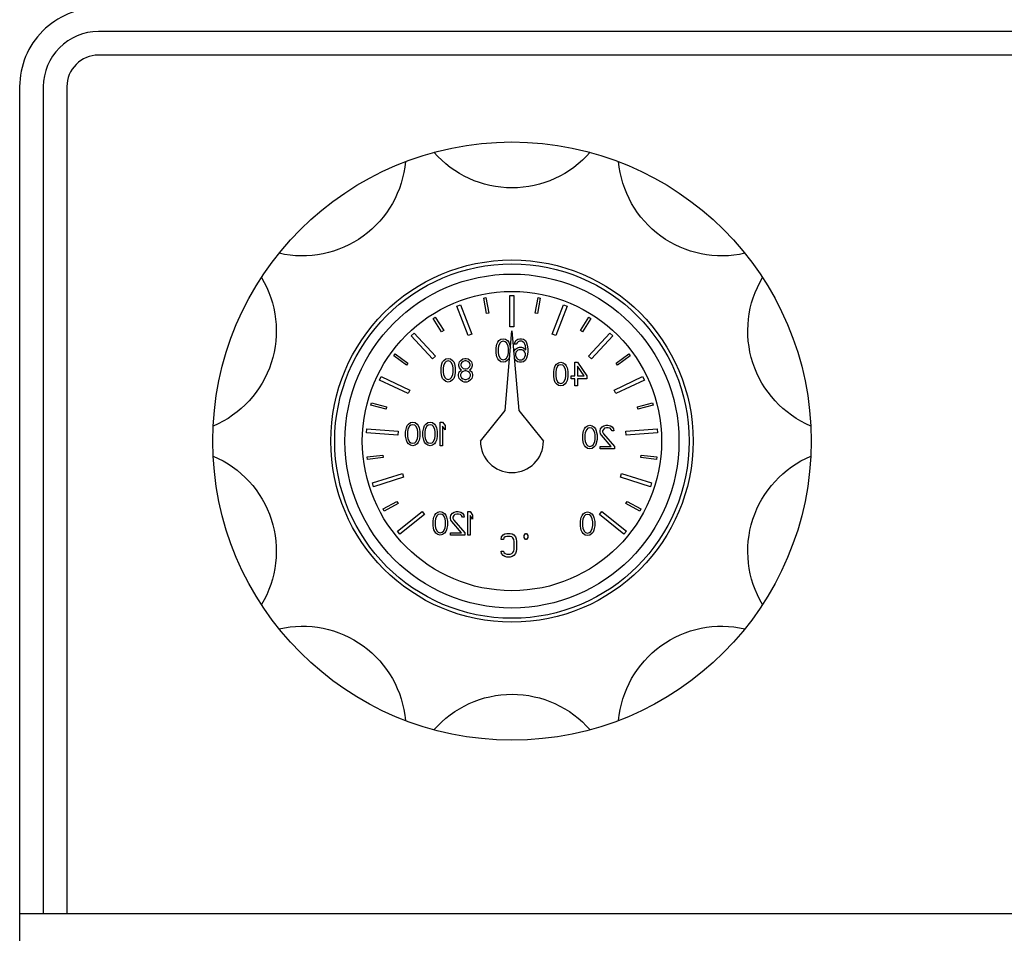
# Model space of a CAD drawing. Header units: millimetres. Extents: x 14365 to 105143, y -126377 to -22383.
# Tile 138 of 256: x 70354 to 70479, y -118888 to -118772. Entities that reach past the tile are written whole.
import ezdxf

# ---------------------------------------------------------------- set-up
doc = ezdxf.new("R2010")
doc.units = ezdxf.units.MM

# ---------------------------------------------------------------- blocks, each defined once
blk = doc.blocks.new('*U35')
blk.add_arc((0, -8.96), 13.12, 40.9361, 139.0639)
blk = doc.blocks.new('*U36')
at = {"color": 0, "linetype": 'ByBlock', "lineweight": -2, "transparency": 16777216}
for p, rotation in [((-844.6, 2147.53), 180), ((-865.94, 2140.6), 215.9999999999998), ((-823.26, 2140.6), 143.9999999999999), ((-879.13, 2122.44), 251.9999999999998), ((-810.07, 2122.44), 107.9999999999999), ((-879.13, 2100), 287.9999999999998), ((-810.07, 2100), 71.9999999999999), ((-865.94, 2081.85), 323.9999999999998), ((-823.26, 2081.85), 35.99999999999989)]:
    blk.add_blockref('*U35', p, dxfattribs=dict(at, rotation=rotation))
blk.add_blockref('*U35', (-844.6, 2074.91), dxfattribs=at)

msp = doc.modelspace()

# ---------------------------------------------------------------- linework, layer by layer
at = {"color": 0, "linetype": 'Continuous', "lineweight": -2}
for p, q in [((70416.38, -118807.36), (70416.88, -118807.36)), ((70416.38, -118811.36), (70416.38, -118807.36)), ((70416.88, -118807.36), (70416.88, -118811.36)), ((70409.62, -118808.74), (70410.09, -118808.55)), ((70411.09, -118812.46), (70409.62, -118808.74)), ((70410.09, -118808.55), (70411.55, -118812.27)), ((70413.04, -118807.71), (70413.33, -118807.65)), ((70413.41, -118809.68), (70413.04, -118807.71)), ((70413.33, -118807.65), (70413.7, -118809.62)), ((70419.56, -118809.62), (70419.94, -118807.65)), ((70420.23, -118807.71), (70419.86, -118809.68)), ((70419.94, -118807.65), (70420.23, -118807.71)), ((70421.72, -118812.27), (70423.18, -118808.55)), ((70423.65, -118808.74), (70422.18, -118812.46)), ((70423.18, -118808.55), (70423.65, -118808.74)), ((70413.7, -118809.62), (70413.41, -118809.68)), ((70419.86, -118809.68), (70419.56, -118809.62)), ((70406.64, -118810.29), (70406.89, -118810.13)), ((70407.7, -118811.98), (70406.64, -118810.29)), ((70406.89, -118810.13), (70407.96, -118811.82)), ((70425.31, -118811.82), (70426.38, -118810.13)), ((70426.63, -118810.29), (70425.57, -118811.98)), ((70426.38, -118810.13), (70426.63, -118810.29)), ((70403.83, -118812.5), (70404.2, -118812.16)), ((70406.56, -118815.42), (70403.83, -118812.5)), ((70404.2, -118812.16), (70406.93, -118815.08)), ((70407.96, -118811.82), (70407.7, -118811.98)), ((70411.55, -118812.27), (70411.09, -118812.46)), ((70415.75, -118821.96), (70416.63, -118811.86)), ((70416.88, -118811.36), (70416.38, -118811.36)), ((70416.63, -118811.86), (70417.52, -118821.96)), ((70422.18, -118812.46), (70421.72, -118812.27)), ((70425.57, -118811.98), (70425.31, -118811.82)), ((70426.34, -118815.08), (70429.07, -118812.16)), ((70429.43, -118812.5), (70426.71, -118815.42)), ((70429.07, -118812.16), (70429.43, -118812.5)), ((70414.68, -118813.75), (70414.73, -118813.56)), ((70414.73, -118813.56), (70414.83, -118813.3)), ((70414.83, -118813.3), (70414.98, -118813.11)), ((70415.13, -118813.37), (70414.93, -118813.75)), ((70414.98, -118813.11), (70415.23, -118812.92)), ((70415.28, -118813.24), (70415.13, -118813.37)), ((70415.23, -118812.92), (70415.53, -118812.86)), ((70415.53, -118813.18), (70415.28, -118813.24)), ((70415.53, -118812.86), (70415.83, -118812.92)), ((70415.78, -118813.24), (70415.53, -118813.18)), ((70415.93, -118813.37), (70415.78, -118813.24)), ((70415.83, -118812.92), (70416.08, -118813.11)), ((70416.13, -118813.75), (70415.93, -118813.37)), ((70416.08, -118813.11), (70416.23, -118813.3)), ((70416.23, -118813.3), (70416.33, -118813.56)), ((70416.33, -118813.56), (70416.38, -118813.75)), ((70416.93, -118813.56), (70416.98, -118813.37)), ((70417.18, -118813.56), (70416.93, -118813.56)), ((70416.98, -118813.37), (70417.13, -118813.11)), ((70417.13, -118813.11), (70417.38, -118812.92)), ((70417.28, -118813.37), (70417.18, -118813.56)), ((70417.43, -118813.24), (70417.28, -118813.37)), ((70417.38, -118812.92), (70417.63, -118812.86)), ((70417.58, -118813.18), (70417.43, -118813.24)), ((70417.88, -118813.18), (70417.58, -118813.18)), ((70417.63, -118812.86), (70417.83, -118812.86)), ((70417.83, -118812.86), (70418.08, -118812.92)), ((70418.03, -118813.24), (70417.88, -118813.18)), ((70418.18, -118813.37), (70418.03, -118813.24)), ((70418.08, -118812.92), (70418.33, -118813.11)), ((70418.28, -118813.56), (70418.18, -118813.37)), ((70418.33, -118813.75), (70418.28, -118813.56)), ((70418.33, -118813.11), (70418.48, -118813.37)), ((70418.48, -118813.37), (70418.58, -118813.69)), ((70418.58, -118813.69), (70418.63, -118814.13)), ((70401.63, -118815.04), (70401.8, -118814.8)), ((70401.8, -118814.8), (70403.42, -118815.98)), ((70414.63, -118814.07), (70414.68, -118813.75)), ((70414.63, -118814.64), (70414.63, -118814.07)), ((70414.68, -118814.96), (70414.63, -118814.64)), ((70414.73, -118815.16), (70414.68, -118814.96)), ((70414.93, -118813.75), (70414.88, -118814.13)), ((70414.88, -118814.13), (70414.88, -118814.58)), ((70414.88, -118814.58), (70414.93, -118814.96)), ((70414.93, -118814.96), (70415.13, -118815.35)), ((70415.93, -118815.35), (70416.13, -118814.96)), ((70416.18, -118814.13), (70416.13, -118813.75)), ((70416.13, -118814.96), (70416.18, -118814.58)), ((70416.18, -118814.58), (70416.18, -118814.13)), ((70416.38, -118813.75), (70416.43, -118814.07)), ((70416.87, -118814.59), (70416.93, -118814.39)), ((70416.93, -118814.39), (70417.08, -118814.2)), ((70417.08, -118814.2), (70417.33, -118814.01)), ((70417.13, -118814.58), (70417.08, -118814.77)), ((70417.08, -118814.77), (70417.08, -118814.96)), ((70417.08, -118814.96), (70417.13, -118815.16)), ((70417.23, -118814.45), (70417.13, -118814.58)), ((70417.38, -118814.33), (70417.23, -118814.45)), ((70417.33, -118814.01), (70417.58, -118813.94)), ((70417.53, -118814.26), (70417.38, -118814.33)), ((70417.88, -118814.26), (70417.53, -118814.26)), ((70417.58, -118813.94), (70417.83, -118813.94)), ((70417.83, -118813.94), (70418.08, -118814.01)), ((70418.03, -118814.33), (70417.88, -118814.26)), ((70418.18, -118814.45), (70418.03, -118814.33)), ((70418.08, -118814.01), (70418.38, -118814.26)), ((70418.28, -118814.58), (70418.18, -118814.45)), ((70418.33, -118814.77), (70418.28, -118814.58)), ((70418.28, -118815.16), (70418.33, -118814.96)), ((70418.38, -118814.13), (70418.33, -118813.75)), ((70418.33, -118814.96), (70418.33, -118814.77)), ((70418.38, -118814.26), (70418.38, -118814.13)), ((70418.63, -118814.58), (70418.58, -118815.03)), ((70418.63, -118814.13), (70418.63, -118814.58)), ((70429.85, -118815.98), (70431.46, -118814.8)), ((70431.46, -118814.8), (70431.64, -118815.04)), ((70403.24, -118816.22), (70401.63, -118815.04)), ((70403.42, -118815.98), (70403.24, -118816.22)), ((70406.93, -118815.08), (70406.56, -118815.42)), ((70407.68, -118816.25), (70407.73, -118816.06)), ((70407.73, -118816.06), (70407.83, -118815.8)), ((70407.83, -118815.8), (70407.98, -118815.61)), ((70408.13, -118815.87), (70407.93, -118816.25)), ((70407.98, -118815.61), (70408.23, -118815.42)), ((70408.28, -118815.74), (70408.13, -118815.87)), ((70408.23, -118815.42), (70408.53, -118815.36)), ((70408.53, -118815.68), (70408.28, -118815.74)), ((70408.53, -118815.36), (70408.83, -118815.42)), ((70408.78, -118815.74), (70408.53, -118815.68)), ((70408.93, -118815.87), (70408.78, -118815.74)), ((70408.83, -118815.42), (70409.08, -118815.61)), ((70409.13, -118816.25), (70408.93, -118815.87)), ((70409.08, -118815.61), (70409.23, -118815.8)), ((70409.23, -118815.8), (70409.33, -118816.06)), ((70409.33, -118816.06), (70409.38, -118816.25)), ((70409.88, -118816.12), (70409.98, -118815.8)), ((70409.88, -118816.32), (70409.88, -118816.12)), ((70409.98, -118815.8), (70410.13, -118815.61)), ((70410.13, -118815.61), (70410.38, -118815.42)), ((70410.23, -118815.93), (70410.13, -118816.12)), ((70410.13, -118816.12), (70410.13, -118816.25)), ((70410.43, -118815.74), (70410.23, -118815.93)), ((70410.38, -118815.42), (70410.63, -118815.36)), ((70410.63, -118815.68), (70410.43, -118815.74)), ((70410.63, -118815.36), (70410.83, -118815.36)), ((70410.83, -118815.68), (70410.63, -118815.68)), ((70410.83, -118815.36), (70411.08, -118815.42)), ((70411.03, -118815.74), (70410.83, -118815.68)), ((70411.23, -118815.93), (70411.03, -118815.74)), ((70411.08, -118815.42), (70411.33, -118815.61)), ((70411.33, -118816.12), (70411.23, -118815.93)), ((70411.33, -118815.61), (70411.48, -118815.8)), ((70411.33, -118816.25), (70411.33, -118816.12)), ((70411.48, -118815.8), (70411.58, -118816.12)), ((70411.58, -118816.12), (70411.58, -118816.32)), ((70414.83, -118815.41), (70414.73, -118815.16)), ((70414.98, -118815.6), (70414.83, -118815.41)), ((70415.23, -118815.79), (70414.98, -118815.6)), ((70415.13, -118815.35), (70415.28, -118815.47)), ((70415.53, -118815.86), (70415.23, -118815.79)), ((70415.28, -118815.47), (70415.53, -118815.54)), ((70415.53, -118815.54), (70415.78, -118815.47)), ((70415.83, -118815.79), (70415.53, -118815.86)), ((70415.78, -118815.47), (70415.93, -118815.35)), ((70416.08, -118815.6), (70415.83, -118815.79)), ((70416.23, -118815.41), (70416.08, -118815.6)), ((70416.33, -118815.16), (70416.23, -118815.41)), ((70417.08, -118815.6), (70416.94, -118815.36)), ((70417.33, -118815.79), (70417.08, -118815.6)), ((70417.13, -118815.16), (70417.23, -118815.35)), ((70417.23, -118815.35), (70417.38, -118815.47)), ((70417.58, -118815.86), (70417.33, -118815.79)), ((70417.38, -118815.47), (70417.53, -118815.54)), ((70417.53, -118815.54), (70417.88, -118815.54)), ((70417.83, -118815.86), (70417.58, -118815.86)), ((70418.08, -118815.79), (70417.83, -118815.86)), ((70417.88, -118815.54), (70418.03, -118815.47)), ((70418.03, -118815.47), (70418.18, -118815.35)), ((70418.33, -118815.6), (70418.08, -118815.79)), ((70418.18, -118815.35), (70418.28, -118815.16)), ((70418.48, -118815.35), (70418.33, -118815.6)), ((70418.58, -118815.03), (70418.48, -118815.35)), ((70422.13, -118816.3), (70422.28, -118816.11)), ((70422.28, -118816.11), (70422.53, -118815.92)), ((70422.58, -118816.24), (70422.43, -118816.37)), ((70422.53, -118815.92), (70422.83, -118815.86)), ((70422.83, -118816.18), (70422.58, -118816.24)), ((70422.83, -118815.86), (70423.13, -118815.92)), ((70423.08, -118816.24), (70422.83, -118816.18)), ((70423.23, -118816.37), (70423.08, -118816.24)), ((70423.13, -118815.92), (70423.38, -118816.11)), ((70423.38, -118816.11), (70423.53, -118816.3)), ((70424.63, -118815.86), (70424.93, -118815.86)), ((70424.63, -118817.58), (70424.63, -118815.86)), ((70424.93, -118815.86), (70426.13, -118817.58)), ((70426.71, -118815.42), (70426.34, -118815.08)), ((70430.03, -118816.22), (70429.85, -118815.98)), ((70431.64, -118815.04), (70430.03, -118816.22)), ((70407.63, -118816.57), (70407.68, -118816.25)), ((70407.63, -118817.14), (70407.63, -118816.57)), ((70407.68, -118817.46), (70407.63, -118817.14)), ((70407.73, -118817.66), (70407.68, -118817.46)), ((70407.93, -118816.25), (70407.88, -118816.63)), ((70407.88, -118816.63), (70407.88, -118817.08)), ((70407.88, -118817.08), (70407.93, -118817.46)), ((70407.93, -118817.46), (70408.13, -118817.85)), ((70408.93, -118817.85), (70409.13, -118817.46)), ((70409.18, -118816.63), (70409.13, -118816.25)), ((70409.13, -118817.46), (70409.18, -118817.08)), ((70409.18, -118817.08), (70409.18, -118816.63)), ((70409.38, -118817.46), (70409.33, -118817.66)), ((70409.38, -118816.25), (70409.43, -118816.57)), ((70409.43, -118817.14), (70409.38, -118817.46)), ((70409.43, -118816.57), (70409.43, -118817.14)), ((70409.83, -118817.4), (70409.93, -118817.08)), ((70409.83, -118817.59), (70409.83, -118817.4)), ((70409.98, -118816.57), (70409.88, -118816.32)), ((70409.93, -118817.08), (70410.13, -118816.89)), ((70410.13, -118816.76), (70409.98, -118816.57)), ((70410.23, -118817.14), (70410.08, -118817.4)), ((70410.08, -118817.4), (70410.08, -118817.59)), ((70410.13, -118816.25), (70410.23, -118816.44)), ((70410.23, -118816.83), (70410.13, -118816.76)), ((70410.13, -118816.89), (70410.23, -118816.83)), ((70410.23, -118816.44), (70410.43, -118816.63)), ((70410.43, -118817.02), (70410.23, -118817.14)), ((70410.43, -118816.63), (70410.63, -118816.7)), ((70410.63, -118816.95), (70410.43, -118817.02)), ((70410.63, -118816.7), (70410.83, -118816.7)), ((70410.83, -118816.95), (70410.63, -118816.95)), ((70410.83, -118816.7), (70411.03, -118816.63)), ((70411.03, -118817.02), (70410.83, -118816.95)), ((70411.03, -118816.63), (70411.23, -118816.44)), ((70411.23, -118817.14), (70411.03, -118817.02)), ((70411.23, -118816.44), (70411.33, -118816.25)), ((70411.33, -118816.76), (70411.23, -118816.83)), ((70411.23, -118816.83), (70411.33, -118816.89)), ((70411.38, -118817.4), (70411.23, -118817.14)), ((70411.48, -118816.57), (70411.33, -118816.76)), ((70411.33, -118816.89), (70411.53, -118817.08)), ((70411.38, -118817.59), (70411.38, -118817.4)), ((70411.58, -118816.32), (70411.48, -118816.57)), ((70411.53, -118817.08), (70411.63, -118817.4)), ((70411.63, -118817.4), (70411.63, -118817.59)), ((70421.93, -118817.07), (70421.98, -118816.75)), ((70421.93, -118817.64), (70421.93, -118817.07)), ((70421.98, -118816.75), (70422.03, -118816.56)), ((70422.03, -118816.56), (70422.13, -118816.3)), ((70422.23, -118816.75), (70422.18, -118817.13)), ((70422.18, -118817.13), (70422.18, -118817.58)), ((70422.43, -118816.37), (70422.23, -118816.75)), ((70423.43, -118816.75), (70423.23, -118816.37)), ((70423.48, -118817.13), (70423.43, -118816.75)), ((70423.48, -118817.58), (70423.48, -118817.13)), ((70423.53, -118816.3), (70423.63, -118816.56)), ((70423.63, -118816.56), (70423.68, -118816.75)), ((70423.68, -118816.75), (70423.73, -118817.07)), ((70423.73, -118817.07), (70423.73, -118817.64)), ((70425.78, -118817.58), (70424.93, -118816.37)), ((70424.93, -118816.37), (70424.93, -118817.58)), ((70399.83, -118818.12), (70400.04, -118817.67)), ((70403.44, -118819.84), (70399.83, -118818.12)), ((70400.04, -118817.67), (70403.65, -118819.39)), ((70407.83, -118817.91), (70407.73, -118817.66)), ((70407.98, -118818.1), (70407.83, -118817.91)), ((70408.23, -118818.29), (70407.98, -118818.1)), ((70408.13, -118817.85), (70408.28, -118817.97)), ((70408.53, -118818.36), (70408.23, -118818.29)), ((70408.28, -118817.97), (70408.53, -118818.04)), ((70408.53, -118818.04), (70408.78, -118817.97)), ((70408.83, -118818.29), (70408.53, -118818.36)), ((70408.78, -118817.97), (70408.93, -118817.85)), ((70409.08, -118818.1), (70408.83, -118818.29)), ((70409.23, -118817.91), (70409.08, -118818.1)), ((70409.33, -118817.66), (70409.23, -118817.91)), ((70409.93, -118817.91), (70409.83, -118817.59)), ((70410.08, -118818.1), (70409.93, -118817.91)), ((70410.08, -118817.59), (70410.23, -118817.85)), ((70410.33, -118818.29), (70410.08, -118818.1)), ((70410.23, -118817.85), (70410.43, -118817.97)), ((70410.58, -118818.36), (70410.33, -118818.29)), ((70410.43, -118817.97), (70410.63, -118818.04)), ((70410.88, -118818.36), (70410.58, -118818.36)), ((70410.63, -118818.04), (70410.83, -118818.04)), ((70410.83, -118818.04), (70411.03, -118817.97)), ((70411.13, -118818.29), (70410.88, -118818.36)), ((70411.03, -118817.97), (70411.23, -118817.85)), ((70411.38, -118818.1), (70411.13, -118818.29)), ((70411.23, -118817.85), (70411.38, -118817.59)), ((70411.53, -118817.91), (70411.38, -118818.1)), ((70411.63, -118817.59), (70411.53, -118817.91)), ((70421.98, -118817.96), (70421.93, -118817.64)), ((70422.03, -118818.16), (70421.98, -118817.96)), ((70422.13, -118818.41), (70422.03, -118818.16)), ((70422.28, -118818.6), (70422.13, -118818.41)), ((70422.18, -118817.58), (70422.23, -118817.96)), ((70422.23, -118817.96), (70422.43, -118818.35)), ((70422.53, -118818.79), (70422.28, -118818.6)), ((70422.43, -118818.35), (70422.58, -118818.47)), ((70422.58, -118818.47), (70422.83, -118818.54)), ((70422.83, -118818.54), (70423.08, -118818.47)), ((70423.08, -118818.47), (70423.23, -118818.35)), ((70423.38, -118818.6), (70423.13, -118818.79)), ((70423.23, -118818.35), (70423.43, -118817.96)), ((70423.53, -118818.41), (70423.38, -118818.6)), ((70423.43, -118817.96), (70423.48, -118817.58)), ((70423.63, -118818.16), (70423.53, -118818.41)), ((70423.68, -118817.96), (70423.63, -118818.16)), ((70423.73, -118817.64), (70423.68, -118817.96)), ((70424.13, -118817.58), (70424.63, -118817.58)), ((70424.13, -118817.96), (70424.13, -118817.58)), ((70424.63, -118817.96), (70424.13, -118817.96)), ((70424.63, -118818.86), (70424.63, -118817.96)), ((70424.93, -118817.58), (70425.78, -118817.58)), ((70426.13, -118817.96), (70424.93, -118817.96)), ((70424.93, -118817.96), (70424.93, -118818.86)), ((70426.13, -118817.58), (70426.13, -118817.96)), ((70429.61, -118819.39), (70433.22, -118817.67)), ((70433.44, -118818.12), (70429.83, -118819.84)), ((70433.22, -118817.67), (70433.44, -118818.12)), ((70403.65, -118819.39), (70403.44, -118819.84)), ((70422.83, -118818.86), (70422.53, -118818.79)), ((70423.13, -118818.79), (70422.83, -118818.86)), ((70424.93, -118818.86), (70424.63, -118818.86)), ((70429.83, -118819.84), (70429.61, -118819.39)), ((70398.71, -118821.29), (70398.78, -118821)), ((70398.78, -118821), (70400.72, -118821.51)), ((70432.55, -118821.51), (70434.49, -118821)), ((70434.49, -118821), (70434.56, -118821.29)), ((70400.64, -118821.8), (70398.71, -118821.29)), ((70400.72, -118821.51), (70400.64, -118821.8)), ((70412.63, -118825.86), (70415.75, -118821.96)), ((70417.52, -118821.96), (70420.63, -118825.86)), ((70432.63, -118821.8), (70432.55, -118821.51)), ((70434.56, -118821.29), (70432.63, -118821.8)), ((70403.33, -118823.9), (70403.48, -118823.71)), ((70403.48, -118823.71), (70403.73, -118823.52)), ((70403.73, -118823.52), (70404.03, -118823.46)), ((70404.03, -118823.46), (70404.33, -118823.52)), ((70404.33, -118823.52), (70404.58, -118823.71)), ((70404.58, -118823.71), (70404.73, -118823.9)), ((70405.53, -118823.9), (70405.68, -118823.71)), ((70405.68, -118823.71), (70405.93, -118823.52)), ((70405.93, -118823.52), (70406.23, -118823.46)), ((70406.23, -118823.46), (70406.53, -118823.52)), ((70406.53, -118823.52), (70406.78, -118823.71)), ((70406.78, -118823.71), (70406.93, -118823.9)), ((70407.53, -118823.46), (70407.83, -118823.46)), ((70407.53, -118826.46), (70407.53, -118823.46)), ((70407.83, -118823.46), (70408.13, -118823.9)), ((70398.16, -118824.82), (70398.2, -118824.32)), ((70402.15, -118825.1), (70398.16, -118824.82)), ((70398.2, -118824.32), (70402.19, -118824.6)), ((70402.19, -118824.6), (70402.15, -118825.1)), ((70403.13, -118824.67), (70403.18, -118824.35)), ((70403.13, -118825.24), (70403.13, -118824.67)), ((70403.18, -118824.35), (70403.23, -118824.16)), ((70403.23, -118824.16), (70403.33, -118823.9)), ((70403.43, -118824.35), (70403.38, -118824.73)), ((70403.38, -118824.73), (70403.38, -118825.18)), ((70403.63, -118823.97), (70403.43, -118824.35)), ((70403.78, -118823.84), (70403.63, -118823.97)), ((70404.03, -118823.78), (70403.78, -118823.84)), ((70404.28, -118823.84), (70404.03, -118823.78)), ((70404.43, -118823.97), (70404.28, -118823.84)), ((70404.63, -118824.35), (70404.43, -118823.97)), ((70404.68, -118824.73), (70404.63, -118824.35)), ((70404.68, -118825.18), (70404.68, -118824.73)), ((70404.73, -118823.9), (70404.83, -118824.16)), ((70404.83, -118824.16), (70404.88, -118824.35)), ((70404.88, -118824.35), (70404.93, -118824.67)), ((70404.93, -118824.67), (70404.93, -118825.24)), ((70405.33, -118824.67), (70405.38, -118824.35)), ((70405.33, -118825.24), (70405.33, -118824.67)), ((70405.38, -118824.35), (70405.43, -118824.16)), ((70405.43, -118824.16), (70405.53, -118823.9)), ((70405.63, -118824.35), (70405.58, -118824.73)), ((70405.58, -118824.73), (70405.58, -118825.18)), ((70405.83, -118823.97), (70405.63, -118824.35)), ((70405.98, -118823.84), (70405.83, -118823.97)), ((70406.23, -118823.78), (70405.98, -118823.84)), ((70406.48, -118823.84), (70406.23, -118823.78)), ((70406.63, -118823.97), (70406.48, -118823.84)), ((70406.83, -118824.35), (70406.63, -118823.97)), ((70406.88, -118824.73), (70406.83, -118824.35)), ((70406.88, -118825.18), (70406.88, -118824.73)), ((70406.93, -118823.9), (70407.03, -118824.16)), ((70407.03, -118824.16), (70407.08, -118824.35)), ((70407.08, -118824.35), (70407.13, -118824.67)), ((70407.13, -118824.67), (70407.13, -118825.24)), ((70407.83, -118823.97), (70407.83, -118826.46)), ((70408.13, -118824.42), (70407.83, -118823.97)), ((70408.13, -118823.9), (70408.13, -118824.42)), ((70425.63, -118825.07), (70425.68, -118824.75)), ((70425.68, -118824.75), (70425.73, -118824.56)), ((70425.73, -118824.56), (70425.83, -118824.3)), ((70425.83, -118824.3), (70425.98, -118824.11)), ((70425.93, -118824.75), (70425.88, -118825.13)), ((70426.13, -118824.37), (70425.93, -118824.75)), ((70425.98, -118824.11), (70426.23, -118823.92)), ((70426.28, -118824.24), (70426.13, -118824.37)), ((70426.23, -118823.92), (70426.53, -118823.86)), ((70426.53, -118824.18), (70426.28, -118824.24)), ((70426.53, -118823.86), (70426.83, -118823.92)), ((70426.78, -118824.24), (70426.53, -118824.18)), ((70426.93, -118824.37), (70426.78, -118824.24)), ((70426.83, -118823.92), (70427.08, -118824.11)), ((70427.13, -118824.75), (70426.93, -118824.37)), ((70427.08, -118824.11), (70427.23, -118824.3)), ((70427.18, -118825.13), (70427.13, -118824.75)), ((70427.23, -118824.3), (70427.33, -118824.56)), ((70427.33, -118824.56), (70427.38, -118824.75)), ((70427.38, -118824.75), (70427.43, -118825.07)), ((70427.83, -118824.56), (70427.88, -118824.3)), ((70427.83, -118824.69), (70427.83, -118824.56)), ((70427.88, -118824.94), (70427.83, -118824.69)), ((70427.88, -118824.3), (70428.08, -118824.05)), ((70427.98, -118825.13), (70427.88, -118824.94)), ((70428.08, -118824.05), (70428.28, -118823.92)), ((70428.23, -118824.37), (70428.13, -118824.56)), ((70428.13, -118824.56), (70428.13, -118824.69)), ((70428.13, -118824.69), (70428.23, -118824.94)), ((70428.38, -118824.24), (70428.23, -118824.37)), ((70428.23, -118824.94), (70429.63, -118826.54)), ((70428.28, -118823.92), (70428.58, -118823.86)), ((70428.63, -118824.18), (70428.38, -118824.24)), ((70428.58, -118823.86), (70428.78, -118823.86)), ((70428.83, -118824.18), (70428.63, -118824.18)), ((70428.78, -118823.86), (70429.13, -118823.92)), ((70429.08, -118824.24), (70428.83, -118824.18)), ((70429.23, -118824.37), (70429.08, -118824.24)), ((70429.13, -118823.92), (70429.33, -118824.05)), ((70429.33, -118824.56), (70429.23, -118824.37)), ((70429.33, -118824.05), (70429.53, -118824.3)), ((70429.58, -118824.56), (70429.33, -118824.56)), ((70429.53, -118824.3), (70429.58, -118824.56)), ((70431.08, -118824.6), (70435.07, -118824.32)), ((70431.12, -118825.1), (70431.08, -118824.6)), ((70435.11, -118824.82), (70431.12, -118825.1)), ((70435.07, -118824.32), (70435.11, -118824.82)), ((70403.18, -118825.56), (70403.13, -118825.24)), ((70403.23, -118825.76), (70403.18, -118825.56)), ((70403.33, -118826.01), (70403.23, -118825.76)), ((70403.48, -118826.2), (70403.33, -118826.01)), ((70403.38, -118825.18), (70403.43, -118825.56)), ((70403.43, -118825.56), (70403.63, -118825.95)), ((70403.73, -118826.39), (70403.48, -118826.2)), ((70403.63, -118825.95), (70403.78, -118826.07)), ((70403.78, -118826.07), (70404.03, -118826.14)), ((70404.03, -118826.14), (70404.28, -118826.07)), ((70404.28, -118826.07), (70404.43, -118825.95)), ((70404.58, -118826.2), (70404.33, -118826.39)), ((70404.43, -118825.95), (70404.63, -118825.56)), ((70404.73, -118826.01), (70404.58, -118826.2)), ((70404.63, -118825.56), (70404.68, -118825.18)), ((70404.83, -118825.76), (70404.73, -118826.01)), ((70404.88, -118825.56), (70404.83, -118825.76)), ((70404.93, -118825.24), (70404.88, -118825.56)), ((70405.38, -118825.56), (70405.33, -118825.24)), ((70405.43, -118825.76), (70405.38, -118825.56)), ((70405.53, -118826.01), (70405.43, -118825.76)), ((70405.68, -118826.2), (70405.53, -118826.01)), ((70405.58, -118825.18), (70405.63, -118825.56)), ((70405.63, -118825.56), (70405.83, -118825.95)), ((70405.93, -118826.39), (70405.68, -118826.2)), ((70405.83, -118825.95), (70405.98, -118826.07)), ((70405.98, -118826.07), (70406.23, -118826.14)), ((70406.23, -118826.14), (70406.48, -118826.07)), ((70406.48, -118826.07), (70406.63, -118825.95)), ((70406.78, -118826.2), (70406.53, -118826.39)), ((70406.63, -118825.95), (70406.83, -118825.56)), ((70406.93, -118826.01), (70406.78, -118826.2)), ((70406.83, -118825.56), (70406.88, -118825.18)), ((70407.03, -118825.76), (70406.93, -118826.01)), ((70407.08, -118825.56), (70407.03, -118825.76)), ((70407.13, -118825.24), (70407.08, -118825.56)), ((70425.63, -118825.64), (70425.63, -118825.07)), ((70425.68, -118825.96), (70425.63, -118825.64)), ((70425.73, -118826.16), (70425.68, -118825.96)), ((70425.83, -118826.41), (70425.73, -118826.16)), ((70425.88, -118825.13), (70425.88, -118825.58)), ((70425.88, -118825.58), (70425.93, -118825.96)), ((70425.93, -118825.96), (70426.13, -118826.35)), ((70426.93, -118826.35), (70427.13, -118825.96)), ((70427.13, -118825.96), (70427.18, -118825.58)), ((70427.18, -118825.58), (70427.18, -118825.13)), ((70427.33, -118826.16), (70427.23, -118826.41)), ((70427.38, -118825.96), (70427.33, -118826.16)), ((70427.43, -118825.64), (70427.38, -118825.96)), ((70427.43, -118825.07), (70427.43, -118825.64)), ((70429.23, -118826.54), (70427.98, -118825.13)), ((70404.03, -118826.46), (70403.73, -118826.39)), ((70404.33, -118826.39), (70404.03, -118826.46)), ((70406.23, -118826.46), (70405.93, -118826.39)), ((70406.53, -118826.39), (70406.23, -118826.46)), ((70407.83, -118826.46), (70407.53, -118826.46)), ((70425.98, -118826.6), (70425.83, -118826.41)), ((70426.23, -118826.79), (70425.98, -118826.6)), ((70426.13, -118826.35), (70426.28, -118826.47)), ((70426.53, -118826.86), (70426.23, -118826.79)), ((70426.28, -118826.47), (70426.53, -118826.54)), ((70426.53, -118826.54), (70426.78, -118826.47)), ((70426.83, -118826.79), (70426.53, -118826.86)), ((70426.78, -118826.47), (70426.93, -118826.35)), ((70427.08, -118826.6), (70426.83, -118826.79)), ((70427.23, -118826.41), (70427.08, -118826.6)), ((70427.83, -118826.86), (70427.83, -118826.54)), ((70427.83, -118826.54), (70429.23, -118826.54)), ((70429.63, -118826.86), (70427.83, -118826.86)), ((70429.63, -118826.54), (70429.63, -118826.86)), ((70398.25, -118827.88), (70400.23, -118827.65)), ((70398.28, -118828.18), (70398.25, -118827.88)), ((70400.27, -118827.95), (70398.28, -118828.18)), ((70400.23, -118827.65), (70400.27, -118827.95)), ((70433, -118827.95), (70433.04, -118827.65)), ((70434.99, -118828.18), (70433, -118827.95)), ((70433.04, -118827.65), (70435.02, -118827.88)), ((70435.02, -118827.88), (70434.99, -118828.18)), ((70398.92, -118831.18), (70402.73, -118829.98)), ((70402.73, -118829.98), (70402.88, -118830.46)), ((70430.39, -118830.46), (70430.54, -118829.98)), ((70430.54, -118829.98), (70434.35, -118831.18)), ((70399.07, -118831.66), (70398.92, -118831.18)), ((70402.88, -118830.46), (70399.07, -118831.66)), ((70434.2, -118831.66), (70430.39, -118830.46)), ((70434.35, -118831.18), (70434.2, -118831.66)), ((70400.27, -118834.48), (70402.03, -118833.54)), ((70402.03, -118833.54), (70402.17, -118833.8)), ((70431.1, -118833.8), (70431.24, -118833.54)), ((70431.24, -118833.54), (70433, -118834.48)), ((70400.41, -118834.75), (70400.27, -118834.48)), ((70402.17, -118833.8), (70400.41, -118834.75)), ((70402.1, -118837.31), (70405.21, -118834.79)), ((70405.21, -118834.79), (70405.52, -118835.18)), ((70406.98, -118835.06), (70407.23, -118834.87)), ((70407.23, -118834.87), (70407.53, -118834.81)), ((70407.53, -118834.81), (70407.83, -118834.87)), ((70407.83, -118834.87), (70408.08, -118835.06)), ((70408.88, -118835.25), (70409.08, -118835)), ((70409.08, -118835), (70409.28, -118834.87)), ((70409.28, -118834.87), (70409.58, -118834.81)), ((70409.58, -118834.81), (70409.78, -118834.81)), ((70409.78, -118834.81), (70410.13, -118834.87)), ((70410.13, -118834.87), (70410.33, -118835)), ((70410.33, -118835), (70410.53, -118835.25)), ((70411.03, -118834.81), (70411.33, -118834.81)), ((70411.03, -118837.81), (70411.03, -118834.81)), ((70411.33, -118834.81), (70411.63, -118835.25)), ((70425.68, -118835.11), (70425.93, -118834.92)), ((70425.93, -118834.92), (70426.23, -118834.86)), ((70426.23, -118834.86), (70426.53, -118834.92)), ((70426.53, -118834.92), (70426.78, -118835.11)), ((70427.75, -118835.18), (70428.06, -118834.79)), ((70428.06, -118834.79), (70431.17, -118837.31)), ((70432.86, -118834.75), (70431.1, -118833.8)), ((70433, -118834.48), (70432.86, -118834.75)), ((70405.52, -118835.18), (70402.41, -118837.69)), ((70406.63, -118836.02), (70406.68, -118835.7)), ((70406.63, -118836.59), (70406.63, -118836.02)), ((70406.68, -118835.7), (70406.73, -118835.51)), ((70406.73, -118835.51), (70406.83, -118835.25)), ((70406.83, -118835.25), (70406.98, -118835.06)), ((70406.93, -118835.7), (70406.88, -118836.08)), ((70406.88, -118836.08), (70406.88, -118836.53)), ((70407.13, -118835.32), (70406.93, -118835.7)), ((70407.28, -118835.19), (70407.13, -118835.32)), ((70407.53, -118835.13), (70407.28, -118835.19)), ((70407.78, -118835.19), (70407.53, -118835.13)), ((70407.93, -118835.32), (70407.78, -118835.19)), ((70408.13, -118835.7), (70407.93, -118835.32)), ((70408.08, -118835.06), (70408.23, -118835.25)), ((70408.18, -118836.08), (70408.13, -118835.7)), ((70408.18, -118836.53), (70408.18, -118836.08)), ((70408.23, -118835.25), (70408.33, -118835.51)), ((70408.33, -118835.51), (70408.38, -118835.7)), ((70408.38, -118835.7), (70408.43, -118836.02)), ((70408.43, -118836.02), (70408.43, -118836.59)), ((70408.83, -118835.51), (70408.88, -118835.25)), ((70408.83, -118835.64), (70408.83, -118835.51)), ((70408.88, -118835.89), (70408.83, -118835.64)), ((70408.98, -118836.08), (70408.88, -118835.89)), ((70410.23, -118837.49), (70408.98, -118836.08)), ((70409.23, -118835.32), (70409.13, -118835.51)), ((70409.13, -118835.51), (70409.13, -118835.64)), ((70409.13, -118835.64), (70409.23, -118835.89)), ((70409.38, -118835.19), (70409.23, -118835.32)), ((70409.23, -118835.89), (70410.63, -118837.49)), ((70409.63, -118835.13), (70409.38, -118835.19)), ((70409.83, -118835.13), (70409.63, -118835.13)), ((70410.08, -118835.19), (70409.83, -118835.13)), ((70410.23, -118835.32), (70410.08, -118835.19)), ((70410.33, -118835.51), (70410.23, -118835.32)), ((70410.58, -118835.51), (70410.33, -118835.51)), ((70410.53, -118835.25), (70410.58, -118835.51)), ((70411.33, -118835.32), (70411.33, -118837.81)), ((70411.63, -118835.77), (70411.33, -118835.32)), ((70411.63, -118835.25), (70411.63, -118835.77)), ((70425.33, -118836.07), (70425.38, -118835.75)), ((70425.33, -118836.64), (70425.33, -118836.07)), ((70425.38, -118835.75), (70425.43, -118835.56)), ((70425.43, -118835.56), (70425.53, -118835.3)), ((70425.53, -118835.3), (70425.68, -118835.11)), ((70425.63, -118835.75), (70425.58, -118836.13)), ((70425.58, -118836.13), (70425.58, -118836.58)), ((70425.83, -118835.37), (70425.63, -118835.75)), ((70425.98, -118835.24), (70425.83, -118835.37)), ((70426.23, -118835.18), (70425.98, -118835.24)), ((70426.48, -118835.24), (70426.23, -118835.18)), ((70426.63, -118835.37), (70426.48, -118835.24)), ((70426.83, -118835.75), (70426.63, -118835.37)), ((70426.78, -118835.11), (70426.93, -118835.3)), ((70426.88, -118836.13), (70426.83, -118835.75)), ((70426.88, -118836.58), (70426.88, -118836.13)), ((70426.93, -118835.3), (70427.03, -118835.56)), ((70427.03, -118835.56), (70427.08, -118835.75)), ((70427.08, -118835.75), (70427.13, -118836.07)), ((70427.13, -118836.07), (70427.13, -118836.64)), ((70430.85, -118837.69), (70427.75, -118835.18)), ((70402.41, -118837.69), (70402.1, -118837.31)), ((70406.68, -118836.91), (70406.63, -118836.59)), ((70406.73, -118837.11), (70406.68, -118836.91)), ((70406.83, -118837.36), (70406.73, -118837.11)), ((70406.98, -118837.55), (70406.83, -118837.36)), ((70406.88, -118836.53), (70406.93, -118836.91)), ((70406.93, -118836.91), (70407.13, -118837.3)), ((70407.13, -118837.3), (70407.28, -118837.42)), ((70407.28, -118837.42), (70407.53, -118837.49)), ((70407.53, -118837.49), (70407.78, -118837.42)), ((70407.78, -118837.42), (70407.93, -118837.3)), ((70407.93, -118837.3), (70408.13, -118836.91)), ((70408.23, -118837.36), (70408.08, -118837.55)), ((70408.13, -118836.91), (70408.18, -118836.53)), ((70408.33, -118837.11), (70408.23, -118837.36)), ((70408.38, -118836.91), (70408.33, -118837.11)), ((70408.43, -118836.59), (70408.38, -118836.91)), ((70408.83, -118837.81), (70408.83, -118837.49)), ((70408.83, -118837.49), (70410.23, -118837.49)), ((70410.63, -118837.49), (70410.63, -118837.81)), ((70425.38, -118836.96), (70425.33, -118836.64)), ((70425.43, -118837.16), (70425.38, -118836.96)), ((70425.53, -118837.41), (70425.43, -118837.16)), ((70425.68, -118837.6), (70425.53, -118837.41)), ((70425.58, -118836.58), (70425.63, -118836.96)), ((70425.63, -118836.96), (70425.83, -118837.35)), ((70425.83, -118837.35), (70425.98, -118837.47)), ((70425.98, -118837.47), (70426.23, -118837.54)), ((70426.23, -118837.54), (70426.48, -118837.47)), ((70426.48, -118837.47), (70426.63, -118837.35)), ((70426.63, -118837.35), (70426.83, -118836.96)), ((70426.93, -118837.41), (70426.78, -118837.6)), ((70426.83, -118836.96), (70426.88, -118836.58)), ((70427.03, -118837.16), (70426.93, -118837.41)), ((70427.08, -118836.96), (70427.03, -118837.16)), ((70427.13, -118836.64), (70427.08, -118836.96)), ((70431.17, -118837.31), (70430.85, -118837.69)), ((70407.23, -118837.74), (70406.98, -118837.55)), ((70407.53, -118837.81), (70407.23, -118837.74)), ((70407.83, -118837.74), (70407.53, -118837.81)), ((70408.08, -118837.55), (70407.83, -118837.74)), ((70410.63, -118837.81), (70408.83, -118837.81)), ((70411.33, -118837.81), (70411.03, -118837.81)), ((70415.26, -118838.35), (70415.31, -118838.03)), ((70415.56, -118838.35), (70415.26, -118838.35)), ((70415.31, -118838.03), (70415.51, -118837.78)), ((70415.51, -118837.78), (70415.71, -118837.65)), ((70415.61, -118838.16), (70415.56, -118838.35)), ((70415.76, -118838.03), (70415.61, -118838.16)), ((70415.71, -118837.65), (70415.96, -118837.59)), ((70415.96, -118837.97), (70415.76, -118838.03)), ((70415.96, -118837.59), (70416.41, -118837.59)), ((70416.41, -118837.97), (70415.96, -118837.97)), ((70416.41, -118837.59), (70416.66, -118837.65)), ((70416.61, -118838.03), (70416.41, -118837.97)), ((70416.76, -118838.16), (70416.61, -118838.03)), ((70416.66, -118837.65), (70416.86, -118837.78)), ((70416.86, -118838.35), (70416.76, -118838.16)), ((70416.86, -118837.78), (70417.06, -118838.03)), ((70416.91, -118838.61), (70416.86, -118838.35)), ((70416.91, -118839.57), (70416.91, -118838.61)), ((70417.06, -118838.03), (70417.16, -118838.29)), ((70417.16, -118838.29), (70417.21, -118838.61)), ((70417.21, -118838.61), (70417.21, -118839.57)), ((70418.18, -118837.84), (70418.33, -118837.59)), ((70418.18, -118838.09), (70418.18, -118837.84)), ((70418.33, -118838.34), (70418.18, -118838.09)), ((70418.33, -118837.59), (70418.48, -118837.59)), ((70418.48, -118838.34), (70418.33, -118838.34)), ((70418.48, -118837.59), (70418.63, -118837.84)), ((70418.63, -118838.09), (70418.48, -118838.34)), ((70418.63, -118837.84), (70418.63, -118838.09)), ((70425.93, -118837.79), (70425.68, -118837.6)), ((70426.23, -118837.86), (70425.93, -118837.79)), ((70426.53, -118837.79), (70426.23, -118837.86)), ((70426.78, -118837.6), (70426.53, -118837.79)), ((70415.31, -118840.14), (70415.26, -118839.82)), ((70415.26, -118839.82), (70415.56, -118839.82)), ((70415.56, -118839.82), (70415.61, -118840.01)), ((70416.76, -118840.01), (70416.86, -118839.82)), ((70416.86, -118839.82), (70416.91, -118839.57)), ((70417.16, -118839.89), (70417.06, -118840.14)), ((70417.21, -118839.57), (70417.16, -118839.89)), ((70415.51, -118840.4), (70415.31, -118840.14)), ((70415.71, -118840.52), (70415.51, -118840.4)), ((70415.61, -118840.01), (70415.76, -118840.14)), ((70415.96, -118840.59), (70415.71, -118840.52)), ((70415.76, -118840.14), (70415.96, -118840.2)), ((70415.96, -118840.2), (70416.41, -118840.2)), ((70416.41, -118840.59), (70415.96, -118840.59)), ((70416.41, -118840.2), (70416.61, -118840.14)), ((70416.66, -118840.52), (70416.41, -118840.59)), ((70416.61, -118840.14), (70416.76, -118840.01)), ((70416.86, -118840.4), (70416.66, -118840.52)), ((70417.06, -118840.14), (70416.86, -118840.4))]:
    msp.add_line(p, q, dxfattribs=at)
at = {"color": 0, "lineweight": -2}
for points in [[(70354.13, -119134.17), (70354.13, -119160.86, 0.414214), (70364.13, -119170.86), (70594.13, -119170.86, 0.414214), (70604.13, -119160.86), (70604.13, -118780.86, 0.414214), (70594.13, -118770.86), (70364.13, -118770.86, 0.414214), (70354.13, -118780.86), (70354.13, -119134.37)], [(70601.13, -118885.86), (70601.13, -118780.86, 0.414214), (70594.13, -118773.86), (70364.13, -118773.86, 0.414214), (70357.13, -118780.86), (70357.13, -118885.86)], [(70598.13, -118885.86), (70598.13, -118780.86, 0.414214), (70594.13, -118776.86), (70364.13, -118776.86, 0.414214), (70360.13, -118780.86), (70360.13, -118885.86)]]:
    msp.add_lwpolyline(points, format="xyb", dxfattribs=at)
msp.add_lwpolyline([(70354.13, -118885.86), (70604.13, -118885.86)], dxfattribs=at)
msp.add_circle((70416.63, -118825.86), 37.98, dxfattribs=at)
at = {"color": 0, "linetype": 'Continuous', "lineweight": -2}
for radius in [23, 22.5, 21.2, 19]:
    msp.add_circle((70416.63, -118825.86), radius, dxfattribs=at)
msp.add_arc((70416.63, -118825.86), 4, 180, 0, dxfattribs=at)

# ---------------------------------------------------------------- block references
at = {"color": 0, "lineweight": -2, "xscale": -1}
msp.add_blockref('*U36', (69572.04, -120937.08), dxfattribs=at)

doc.saveas('drawing.dxf')
